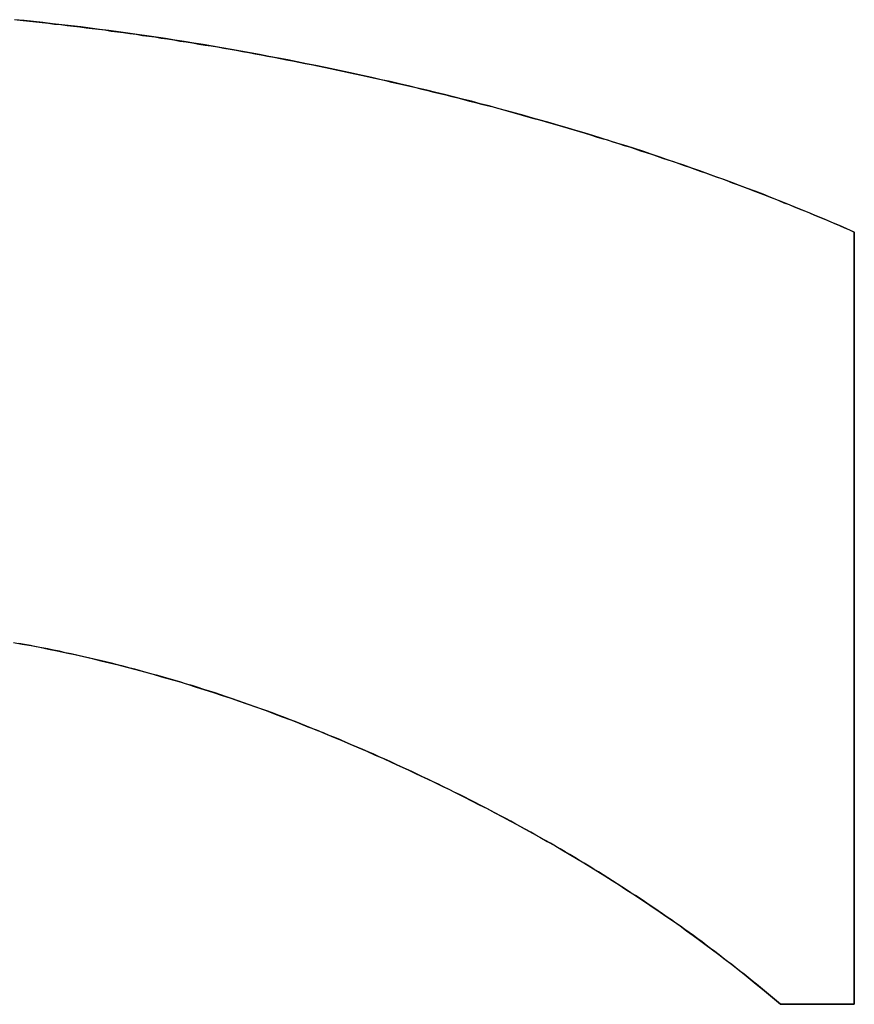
# Model space of a CAD drawing. Extents: x -4.2 to 4.1, y -6.8 to 5.8.
# Tile 173 of 214: x 0.1654 to 0.1963, y -4.0344 to -3.9979. Entities that reach past the tile are written whole.
import ezdxf

# ---------------------------------------------------------------- set-up
doc = ezdxf.new("R2010")
doc.units = 0
doc.layers.get('0').update_dxf_attribs({"linetype": 'CONTINUOUS'})

# ---------------------------------------------------------------- blocks, each defined once
blk = doc.blocks.new('*U1')
for p, q in [((0.196257, -4.005802, 4.435), (0.196257, -4.034368, 4.435)), ((0.196257, -4.005802, 4.435), (0.196257, -4.005802, 4.4349)), ((0.196257, -4.034368, 4.4349), (0.196257, -4.005802, 4.4349)), ((0.196257, -4.034368, 4.435), (0.193522, -4.034368, 4.435)), ((0.193522, -4.034368, 4.435), (0.193522, -4.034368, 4.4349)), ((0.193522, -4.034368, 4.4349), (0.196257, -4.034368, 4.4349))]:
    blk.add_line(p, q)
at = {"extrusion": (-1, 0, 0)}
for p, q in [((0.196257, -4.005802, 4.435), (0.196257, -4.034368, 4.435)), ((0.196257, -4.005802, 4.435), (0.196257, -4.005802, 4.4349)), ((0.196257, -4.034368, 4.4349), (0.196257, -4.005802, 4.4349)), ((0.196257, -4.034368, 4.435), (0.196257, -4.034368, 4.4349))]:
    blk.add_line(p, q, dxfattribs=at)
at = {"extrusion": (0, 1, 0)}
for p, q in [((0.196257, -4.034368, 4.435), (0.193522, -4.034368, 4.435)), ((0.193522, -4.034368, 4.435), (0.193522, -4.034368, 4.4349)), ((0.193522, -4.034368, 4.4349), (0.196257, -4.034368, 4.4349)), ((0.196257, -4.034368, 4.435), (0.196257, -4.034368, 4.4349))]:
    blk.add_line(p, q, dxfattribs=at)
for points in [[(0.165263, -3.99795, 4.435), (0.165495, -3.99797, 4.435), (0.165727, -3.99799, 4.435), (0.16596, -3.99802, 4.435), (0.166192, -3.99804, 4.435), (0.166424, -3.99807, 4.435), (0.166656, -3.9981, 4.435), (0.166888, -3.99812, 4.435), (0.167121, -3.99815, 4.435), (0.167353, -3.99818, 4.435), (0.167585, -3.99821, 4.435), (0.167817, -3.99824, 4.435), (0.168049, -3.99826, 4.435), (0.168281, -3.99829, 4.435), (0.168513, -3.99832, 4.435), (0.168745, -3.99836, 4.435), (0.168977, -3.99839, 4.435), (0.169209, -3.99842, 4.435), (0.169441, -3.99845, 4.435), (0.169673, -3.99848, 4.435), (0.169905, -3.99852, 4.435), (0.170136, -3.99855, 4.435), (0.170368, -3.99858, 4.435), (0.1706, -3.99862, 4.435), (0.170832, -3.99865, 4.435), (0.171064, -3.99869, 4.435), (0.171295, -3.99873, 4.435), (0.171527, -3.99876, 4.435), (0.171759, -3.9988, 4.435), (0.17199, -3.99884, 4.435), (0.172222, -3.99888, 4.435), (0.172454, -3.99891, 4.435), (0.172685, -3.99895, 4.435), (0.172917, -3.99899, 4.435), (0.173149, -3.99903, 4.435), (0.17338, -3.99907, 4.435), (0.173612, -3.99912, 4.435), (0.173843, -3.99916, 4.435), (0.174075, -3.9992, 4.435), (0.174306, -3.99924, 4.435), (0.174537, -3.99929, 4.435), (0.174769, -3.99933, 4.435), (0.175, -3.99937, 4.435), (0.175232, -3.99942, 4.435), (0.175463, -3.99946, 4.435), (0.175694, -3.99951, 4.435), (0.175926, -3.99956, 4.435), (0.176157, -3.9996, 4.435), (0.176388, -3.99965, 4.435), (0.176619, -3.9997, 4.435), (0.17685, -3.99975, 4.435), (0.17708, -3.99979, 4.435), (0.17731, -3.99984, 4.435), (0.177539, -3.99989, 4.435), (0.177768, -3.99994, 4.435), (0.177996, -3.99999, 4.435), (0.178224, -4.00004, 4.435), (0.178451, -4.00009, 4.435), (0.178677, -4.00014, 4.435), (0.178904, -4.00019, 4.435), (0.179129, -4.00025, 4.435), (0.179354, -4.0003, 4.435), (0.179579, -4.00035, 4.435), (0.179803, -4.0004, 4.435), (0.180026, -4.00045, 4.435), (0.18025, -4.00051, 4.435), (0.180472, -4.00056, 4.435), (0.180694, -4.00062, 4.435), (0.180916, -4.00067, 4.435), (0.181137, -4.00072, 4.435), (0.181357, -4.00078, 4.435), (0.181577, -4.00083, 4.435), (0.181797, -4.00089, 4.435), (0.182016, -4.00095, 4.435), (0.182234, -4.001, 4.435), (0.182452, -4.00106, 4.435), (0.182669, -4.00112, 4.435), (0.182886, -4.00117, 4.435), (0.183103, -4.00123, 4.435), (0.183319, -4.00129, 4.435), (0.183534, -4.00135, 4.435), (0.183749, -4.00141, 4.435), (0.183963, -4.00147, 4.435), (0.184177, -4.00153, 4.435), (0.184391, -4.00159, 4.435), (0.184603, -4.00165, 4.435), (0.184816, -4.00171, 4.435), (0.185028, -4.00177, 4.435), (0.185239, -4.00183, 4.435), (0.18545, -4.00189, 4.435), (0.18566, -4.00195, 4.435), (0.18587, -4.00201, 4.435), (0.186079, -4.00208, 4.435), (0.186288, -4.00214, 4.435), (0.186496, -4.0022, 4.435), (0.186704, -4.00227, 4.435), (0.186911, -4.00233, 4.435), (0.187118, -4.00239, 4.435), (0.187324, -4.00246, 4.435), (0.187529, -4.00252, 4.435), (0.187735, -4.00259, 4.435), (0.187939, -4.00265, 4.435), (0.188143, -4.00272, 4.435), (0.188347, -4.00279, 4.435), (0.18855, -4.00285, 4.435), (0.188753, -4.00292, 4.435), (0.188955, -4.00299, 4.435), (0.189157, -4.00306, 4.435), (0.189358, -4.00312, 4.435), (0.189558, -4.00319, 4.435), (0.189758, -4.00326, 4.435), (0.189958, -4.00333, 4.435), (0.190157, -4.0034, 4.435), (0.190355, -4.00347, 4.435), (0.190553, -4.00354, 4.435), (0.190751, -4.00361, 4.435), (0.190948, -4.00368, 4.435), (0.191144, -4.00375, 4.435), (0.19134, -4.00382, 4.435), (0.191536, -4.00389, 4.435), (0.191731, -4.00397, 4.435), (0.191925, -4.00404, 4.435), (0.192119, -4.00411, 4.435), (0.192313, -4.00419, 4.435), (0.192506, -4.00426, 4.435), (0.192698, -4.00433, 4.435), (0.19289, -4.00441, 4.435), (0.193081, -4.00448, 4.435), (0.193272, -4.00456, 4.435), (0.193462, -4.00463, 4.435), (0.193652, -4.00471, 4.435), (0.193842, -4.00478, 4.435), (0.194031, -4.00486, 4.435), (0.194219, -4.00494, 4.435), (0.194407, -4.00501, 4.435), (0.194594, -4.00509, 4.435), (0.194781, -4.00517, 4.435), (0.194967, -4.00525, 4.435), (0.195153, -4.00532, 4.435), (0.195338, -4.0054, 4.435), (0.195523, -4.00548, 4.435), (0.195707, -4.00556, 4.435), (0.195891, -4.00564, 4.435), (0.196074, -4.00572, 4.435), (0.196257, -4.0058, 4.435)], [(0.165263, -3.99795, 4.435), (0.165495, -3.99797, 4.435), (0.165727, -3.99799, 4.435), (0.16596, -3.99802, 4.435), (0.166192, -3.99804, 4.435), (0.166424, -3.99807, 4.435), (0.166656, -3.9981, 4.435), (0.166888, -3.99812, 4.435), (0.167121, -3.99815, 4.435), (0.167353, -3.99818, 4.435), (0.167585, -3.99821, 4.435), (0.167817, -3.99824, 4.435), (0.168049, -3.99826, 4.435), (0.168281, -3.99829, 4.435), (0.168513, -3.99832, 4.435), (0.168745, -3.99836, 4.435), (0.168977, -3.99839, 4.435), (0.169209, -3.99842, 4.435), (0.169441, -3.99845, 4.435), (0.169673, -3.99848, 4.435), (0.169905, -3.99852, 4.435), (0.170136, -3.99855, 4.435), (0.170368, -3.99858, 4.435), (0.1706, -3.99862, 4.435), (0.170832, -3.99865, 4.435), (0.171064, -3.99869, 4.435), (0.171295, -3.99873, 4.435), (0.171527, -3.99876, 4.435), (0.171759, -3.9988, 4.435), (0.17199, -3.99884, 4.435), (0.172222, -3.99888, 4.435), (0.172454, -3.99891, 4.435), (0.172685, -3.99895, 4.435), (0.172917, -3.99899, 4.435), (0.173149, -3.99903, 4.435), (0.17338, -3.99907, 4.435), (0.173612, -3.99912, 4.435), (0.173843, -3.99916, 4.435), (0.174075, -3.9992, 4.435), (0.174306, -3.99924, 4.435), (0.174537, -3.99929, 4.435), (0.174769, -3.99933, 4.435), (0.175, -3.99937, 4.435), (0.175232, -3.99942, 4.435), (0.175463, -3.99946, 4.435), (0.175694, -3.99951, 4.435), (0.175926, -3.99956, 4.435), (0.176157, -3.9996, 4.435), (0.176388, -3.99965, 4.435), (0.176619, -3.9997, 4.435), (0.17685, -3.99975, 4.435), (0.17708, -3.99979, 4.435), (0.17731, -3.99984, 4.435), (0.177539, -3.99989, 4.435), (0.177768, -3.99994, 4.435), (0.177996, -3.99999, 4.435), (0.178224, -4.00004, 4.435), (0.178451, -4.00009, 4.435), (0.178677, -4.00014, 4.435), (0.178904, -4.00019, 4.435), (0.179129, -4.00025, 4.435), (0.179354, -4.0003, 4.435), (0.179579, -4.00035, 4.435), (0.179803, -4.0004, 4.435), (0.180026, -4.00045, 4.435), (0.18025, -4.00051, 4.435), (0.180472, -4.00056, 4.435), (0.180694, -4.00062, 4.435), (0.180916, -4.00067, 4.435), (0.181137, -4.00072, 4.435), (0.181357, -4.00078, 4.435), (0.181577, -4.00083, 4.435), (0.181797, -4.00089, 4.435), (0.182016, -4.00095, 4.435), (0.182234, -4.001, 4.435), (0.182452, -4.00106, 4.435), (0.182669, -4.00112, 4.435), (0.182886, -4.00117, 4.435), (0.183103, -4.00123, 4.435), (0.183319, -4.00129, 4.435), (0.183534, -4.00135, 4.435), (0.183749, -4.00141, 4.435), (0.183963, -4.00147, 4.435), (0.184177, -4.00153, 4.435), (0.184391, -4.00159, 4.435), (0.184603, -4.00165, 4.435), (0.184816, -4.00171, 4.435), (0.185028, -4.00177, 4.435), (0.185239, -4.00183, 4.435), (0.18545, -4.00189, 4.435), (0.18566, -4.00195, 4.435), (0.18587, -4.00201, 4.435), (0.186079, -4.00208, 4.435), (0.186288, -4.00214, 4.435), (0.186496, -4.0022, 4.435), (0.186704, -4.00227, 4.435), (0.186911, -4.00233, 4.435), (0.187118, -4.00239, 4.435), (0.187324, -4.00246, 4.435), (0.187529, -4.00252, 4.435), (0.187735, -4.00259, 4.435), (0.187939, -4.00265, 4.435), (0.188143, -4.00272, 4.435), (0.188347, -4.00279, 4.435), (0.18855, -4.00285, 4.435), (0.188753, -4.00292, 4.435), (0.188955, -4.00299, 4.435), (0.189157, -4.00306, 4.435), (0.189358, -4.00312, 4.435), (0.189558, -4.00319, 4.435), (0.189758, -4.00326, 4.435), (0.189958, -4.00333, 4.435), (0.190157, -4.0034, 4.435), (0.190355, -4.00347, 4.435), (0.190553, -4.00354, 4.435), (0.190751, -4.00361, 4.435), (0.190948, -4.00368, 4.435), (0.191144, -4.00375, 4.435), (0.19134, -4.00382, 4.435), (0.191536, -4.00389, 4.435), (0.191731, -4.00397, 4.435), (0.191925, -4.00404, 4.435), (0.192119, -4.00411, 4.435), (0.192313, -4.00419, 4.435), (0.192506, -4.00426, 4.435), (0.192698, -4.00433, 4.435), (0.19289, -4.00441, 4.435), (0.193081, -4.00448, 4.435), (0.193272, -4.00456, 4.435), (0.193462, -4.00463, 4.435), (0.193652, -4.00471, 4.435), (0.193842, -4.00478, 4.435), (0.194031, -4.00486, 4.435), (0.194219, -4.00494, 4.435), (0.194407, -4.00501, 4.435), (0.194594, -4.00509, 4.435), (0.194781, -4.00517, 4.435), (0.194967, -4.00525, 4.435), (0.195153, -4.00532, 4.435), (0.195338, -4.0054, 4.435), (0.195523, -4.00548, 4.435), (0.195707, -4.00556, 4.435), (0.195891, -4.00564, 4.435), (0.196074, -4.00572, 4.435), (0.196257, -4.0058, 4.435)], [(0.196257, -4.0058, 4.4349), (0.195982, -4.00568, 4.4349), (0.195706, -4.00556, 4.4349), (0.195428, -4.00544, 4.4349), (0.19515, -4.00532, 4.4349), (0.19487, -4.00521, 4.4349), (0.19459, -4.00509, 4.4349), (0.194308, -4.00497, 4.4349), (0.194025, -4.00486, 4.4349), (0.19374, -4.00474, 4.4349), (0.193455, -4.00463, 4.4349), (0.193169, -4.00452, 4.4349), (0.192881, -4.0044, 4.4349), (0.192592, -4.00429, 4.4349), (0.192302, -4.00418, 4.4349), (0.192011, -4.00407, 4.4349), (0.191719, -4.00396, 4.4349), (0.191425, -4.00385, 4.4349), (0.191131, -4.00375, 4.4349), (0.190835, -4.00364, 4.4349), (0.190538, -4.00353, 4.4349), (0.19024, -4.00343, 4.4349), (0.189941, -4.00332, 4.4349), (0.18964, -4.00322, 4.4349), (0.189339, -4.00312, 4.4349), (0.189036, -4.00301, 4.4349), (0.188732, -4.00291, 4.4349), (0.188427, -4.00281, 4.4349), (0.188121, -4.00271, 4.4349), (0.187814, -4.00261, 4.4349), (0.187505, -4.00252, 4.4349), (0.187196, -4.00242, 4.4349), (0.186885, -4.00232, 4.4349), (0.186573, -4.00223, 4.4349), (0.18626, -4.00213, 4.4349), (0.185946, -4.00204, 4.4349), (0.18563, -4.00194, 4.4349), (0.185314, -4.00185, 4.4349), (0.184996, -4.00176, 4.4349), (0.184677, -4.00167, 4.4349), (0.184357, -4.00158, 4.4349), (0.184036, -4.00149, 4.4349), (0.183713, -4.0014, 4.4349), (0.18339, -4.00131, 4.4349), (0.183065, -4.00122, 4.4349), (0.18274, -4.00113, 4.4349), (0.182413, -4.00105, 4.4349), (0.182084, -4.00096, 4.4349), (0.181755, -4.00088, 4.4349), (0.181425, -4.0008, 4.4349), (0.181093, -4.00071, 4.4349), (0.18076, -4.00063, 4.4349), (0.180427, -4.00055, 4.4349), (0.180092, -4.00047, 4.4349), (0.179755, -4.00039, 4.4349), (0.179418, -4.00031, 4.4349), (0.179079, -4.00023, 4.4349), (0.17874, -4.00016, 4.4349), (0.178399, -4.00008, 4.4349), (0.178057, -4, 4.4349), (0.177714, -3.99993, 4.4349), (0.17737, -3.99986, 4.4349), (0.177024, -3.99978, 4.4349), (0.176677, -3.99971, 4.4349), (0.17633, -3.99964, 4.4349), (0.175982, -3.99957, 4.4349), (0.175634, -3.9995, 4.4349), (0.175286, -3.99943, 4.4349), (0.174938, -3.99936, 4.4349), (0.17459, -3.9993, 4.4349), (0.174242, -3.99923, 4.4349), (0.173894, -3.99917, 4.4349), (0.173546, -3.9991, 4.4349), (0.173198, -3.99904, 4.4349), (0.17285, -3.99898, 4.4349), (0.172501, -3.99892, 4.4349), (0.172153, -3.99886, 4.4349), (0.171804, -3.99881, 4.4349), (0.171456, -3.99875, 4.4349), (0.171107, -3.9987, 4.4349), (0.170759, -3.99864, 4.4349), (0.17041, -3.99859, 4.4349), (0.170062, -3.99854, 4.4349), (0.169713, -3.99849, 4.4349), (0.169364, -3.99844, 4.4349), (0.169015, -3.99839, 4.4349), (0.168666, -3.99834, 4.4349), (0.168318, -3.9983, 4.4349), (0.167969, -3.99825, 4.4349), (0.16762, -3.99821, 4.4349), (0.167271, -3.99817, 4.4349), (0.166921, -3.99813, 4.4349), (0.166572, -3.99809, 4.4349), (0.166223, -3.99805, 4.4349), (0.165874, -3.99801, 4.4349), (0.165524, -3.99797, 4.4349), (0.165175, -3.99794, 4.4349)], [(0.196257, -4.0058, 4.4349), (0.195982, -4.00568, 4.4349), (0.195706, -4.00556, 4.4349), (0.195428, -4.00544, 4.4349), (0.19515, -4.00532, 4.4349), (0.19487, -4.00521, 4.4349), (0.19459, -4.00509, 4.4349), (0.194308, -4.00497, 4.4349), (0.194025, -4.00486, 4.4349), (0.19374, -4.00474, 4.4349), (0.193455, -4.00463, 4.4349), (0.193169, -4.00452, 4.4349), (0.192881, -4.0044, 4.4349), (0.192592, -4.00429, 4.4349), (0.192302, -4.00418, 4.4349), (0.192011, -4.00407, 4.4349), (0.191719, -4.00396, 4.4349), (0.191425, -4.00385, 4.4349), (0.191131, -4.00375, 4.4349), (0.190835, -4.00364, 4.4349), (0.190538, -4.00353, 4.4349), (0.19024, -4.00343, 4.4349), (0.189941, -4.00332, 4.4349), (0.18964, -4.00322, 4.4349), (0.189339, -4.00312, 4.4349), (0.189036, -4.00301, 4.4349), (0.188732, -4.00291, 4.4349), (0.188427, -4.00281, 4.4349), (0.188121, -4.00271, 4.4349), (0.187814, -4.00261, 4.4349), (0.187505, -4.00252, 4.4349), (0.187196, -4.00242, 4.4349), (0.186885, -4.00232, 4.4349), (0.186573, -4.00223, 4.4349), (0.18626, -4.00213, 4.4349), (0.185946, -4.00204, 4.4349), (0.18563, -4.00194, 4.4349), (0.185314, -4.00185, 4.4349), (0.184996, -4.00176, 4.4349), (0.184677, -4.00167, 4.4349), (0.184357, -4.00158, 4.4349), (0.184036, -4.00149, 4.4349), (0.183713, -4.0014, 4.4349), (0.18339, -4.00131, 4.4349), (0.183065, -4.00122, 4.4349), (0.18274, -4.00113, 4.4349), (0.182413, -4.00105, 4.4349), (0.182084, -4.00096, 4.4349), (0.181755, -4.00088, 4.4349), (0.181425, -4.0008, 4.4349), (0.181093, -4.00071, 4.4349), (0.18076, -4.00063, 4.4349), (0.180427, -4.00055, 4.4349), (0.180092, -4.00047, 4.4349), (0.179755, -4.00039, 4.4349), (0.179418, -4.00031, 4.4349), (0.179079, -4.00023, 4.4349), (0.17874, -4.00016, 4.4349), (0.178399, -4.00008, 4.4349), (0.178057, -4, 4.4349), (0.177714, -3.99993, 4.4349), (0.17737, -3.99986, 4.4349), (0.177024, -3.99978, 4.4349), (0.176677, -3.99971, 4.4349), (0.17633, -3.99964, 4.4349), (0.175982, -3.99957, 4.4349), (0.175634, -3.9995, 4.4349), (0.175286, -3.99943, 4.4349), (0.174938, -3.99936, 4.4349), (0.17459, -3.9993, 4.4349), (0.174242, -3.99923, 4.4349), (0.173894, -3.99917, 4.4349), (0.173546, -3.9991, 4.4349), (0.173198, -3.99904, 4.4349), (0.17285, -3.99898, 4.4349), (0.172501, -3.99892, 4.4349), (0.172153, -3.99886, 4.4349), (0.171804, -3.99881, 4.4349), (0.171456, -3.99875, 4.4349), (0.171107, -3.9987, 4.4349), (0.170759, -3.99864, 4.4349), (0.17041, -3.99859, 4.4349), (0.170062, -3.99854, 4.4349), (0.169713, -3.99849, 4.4349), (0.169364, -3.99844, 4.4349), (0.169015, -3.99839, 4.4349), (0.168666, -3.99834, 4.4349), (0.168318, -3.9983, 4.4349), (0.167969, -3.99825, 4.4349), (0.16762, -3.99821, 4.4349), (0.167271, -3.99817, 4.4349), (0.166921, -3.99813, 4.4349), (0.166572, -3.99809, 4.4349), (0.166223, -3.99805, 4.4349), (0.165874, -3.99801, 4.4349), (0.165524, -3.99797, 4.4349), (0.165175, -3.99794, 4.4349)], [(0.193522, -4.03437, 4.435), (0.193375, -4.03424, 4.435), (0.193227, -4.03412, 4.435), (0.193079, -4.03399, 4.435), (0.192931, -4.03387, 4.435), (0.192781, -4.03375, 4.435), (0.192631, -4.03362, 4.435), (0.192481, -4.0335, 4.435), (0.192329, -4.03338, 4.435), (0.192177, -4.03326, 4.435), (0.192024, -4.03314, 4.435), (0.191871, -4.03302, 4.435), (0.191717, -4.0329, 4.435), (0.191562, -4.03278, 4.435), (0.191407, -4.03266, 4.435), (0.191251, -4.03254, 4.435), (0.191094, -4.03242, 4.435), (0.190937, -4.0323, 4.435), (0.190779, -4.03218, 4.435), (0.19062, -4.03206, 4.435), (0.190461, -4.03195, 4.435), (0.190301, -4.03183, 4.435), (0.19014, -4.03171, 4.435), (0.189979, -4.0316, 4.435), (0.189817, -4.03148, 4.435), (0.189654, -4.03137, 4.435), (0.189491, -4.03125, 4.435), (0.189327, -4.03114, 4.435), (0.189162, -4.03102, 4.435), (0.188996, -4.03091, 4.435), (0.18883, -4.0308, 4.435), (0.188664, -4.03069, 4.435), (0.188496, -4.03057, 4.435), (0.188328, -4.03046, 4.435), (0.18816, -4.03035, 4.435), (0.18799, -4.03024, 4.435), (0.18782, -4.03013, 4.435), (0.187649, -4.03002, 4.435), (0.187478, -4.02991, 4.435), (0.187306, -4.0298, 4.435), (0.187133, -4.02969, 4.435), (0.18696, -4.02958, 4.435), (0.186786, -4.02947, 4.435), (0.186611, -4.02937, 4.435), (0.186436, -4.02926, 4.435), (0.18626, -4.02915, 4.435), (0.186083, -4.02905, 4.435), (0.185906, -4.02894, 4.435), (0.185728, -4.02883, 4.435), (0.185549, -4.02873, 4.435), (0.18537, -4.02862, 4.435), (0.18519, -4.02852, 4.435), (0.185009, -4.02841, 4.435), (0.184828, -4.02831, 4.435), (0.184646, -4.02821, 4.435), (0.184463, -4.02811, 4.435), (0.18428, -4.028, 4.435), (0.184096, -4.0279, 4.435), (0.183911, -4.0278, 4.435), (0.183725, -4.0277, 4.435), (0.183539, -4.0276, 4.435), (0.183353, -4.0275, 4.435), (0.183165, -4.0274, 4.435), (0.182977, -4.0273, 4.435), (0.182789, -4.0272, 4.435), (0.182599, -4.0271, 4.435), (0.182409, -4.027, 4.435), (0.182219, -4.0269, 4.435), (0.182027, -4.02681, 4.435), (0.181835, -4.02671, 4.435), (0.181643, -4.02661, 4.435), (0.181449, -4.02652, 4.435), (0.181255, -4.02642, 4.435), (0.18106, -4.02633, 4.435), (0.180865, -4.02623, 4.435), (0.180669, -4.02614, 4.435), (0.180472, -4.02604, 4.435), (0.180275, -4.02595, 4.435), (0.180077, -4.02586, 4.435), (0.179878, -4.02576, 4.435), (0.179679, -4.02567, 4.435), (0.179479, -4.02558, 4.435), (0.179278, -4.02549, 4.435), (0.179077, -4.02539, 4.435), (0.178875, -4.0253, 4.435), (0.178672, -4.02521, 4.435), (0.178469, -4.02512, 4.435), (0.178265, -4.02503, 4.435), (0.17806, -4.02494, 4.435), (0.177855, -4.02486, 4.435), (0.177649, -4.02477, 4.435), (0.177442, -4.02468, 4.435), (0.177235, -4.02459, 4.435), (0.177027, -4.0245, 4.435), (0.176818, -4.02442, 4.435), (0.176609, -4.02433, 4.435), (0.176399, -4.02425, 4.435), (0.176189, -4.02416, 4.435), (0.175978, -4.02408, 4.435), (0.175768, -4.02399, 4.435), (0.175558, -4.02391, 4.435), (0.175347, -4.02383, 4.435), (0.175136, -4.02375, 4.435), (0.174925, -4.02367, 4.435), (0.174715, -4.02359, 4.435), (0.174504, -4.02351, 4.435), (0.174292, -4.02344, 4.435), (0.174081, -4.02336, 4.435), (0.17387, -4.02329, 4.435), (0.173658, -4.02321, 4.435), (0.173447, -4.02314, 4.435), (0.173235, -4.02307, 4.435), (0.173023, -4.02299, 4.435), (0.172811, -4.02292, 4.435), (0.172599, -4.02285, 4.435), (0.172387, -4.02278, 4.435), (0.172175, -4.02272, 4.435), (0.171963, -4.02265, 4.435), (0.17175, -4.02258, 4.435), (0.171538, -4.02252, 4.435), (0.171325, -4.02245, 4.435), (0.171112, -4.02239, 4.435), (0.170899, -4.02233, 4.435), (0.170686, -4.02227, 4.435), (0.170473, -4.02221, 4.435), (0.17026, -4.02215, 4.435), (0.170047, -4.02209, 4.435), (0.169833, -4.02203, 4.435), (0.169619, -4.02197, 4.435), (0.169406, -4.02192, 4.435), (0.169192, -4.02186, 4.435), (0.168978, -4.02181, 4.435), (0.168764, -4.02175, 4.435), (0.16855, -4.0217, 4.435), (0.168336, -4.02165, 4.435), (0.168121, -4.0216, 4.435), (0.167907, -4.02155, 4.435), (0.167692, -4.0215, 4.435), (0.167478, -4.02145, 4.435), (0.167263, -4.0214, 4.435), (0.167048, -4.02136, 4.435), (0.166833, -4.02131, 4.435), (0.166618, -4.02127, 4.435), (0.166403, -4.02122, 4.435), (0.166187, -4.02118, 4.435), (0.165972, -4.02114, 4.435), (0.165756, -4.0211, 4.435), (0.165541, -4.02106, 4.435), (0.165325, -4.02102, 4.435)], [(0.193522, -4.03437, 4.435), (0.193375, -4.03424, 4.435), (0.193227, -4.03412, 4.435), (0.193079, -4.03399, 4.435), (0.192931, -4.03387, 4.435), (0.192781, -4.03375, 4.435), (0.192631, -4.03362, 4.435), (0.192481, -4.0335, 4.435), (0.192329, -4.03338, 4.435), (0.192177, -4.03326, 4.435), (0.192024, -4.03314, 4.435), (0.191871, -4.03302, 4.435), (0.191717, -4.0329, 4.435), (0.191562, -4.03278, 4.435), (0.191407, -4.03266, 4.435), (0.191251, -4.03254, 4.435), (0.191094, -4.03242, 4.435), (0.190937, -4.0323, 4.435), (0.190779, -4.03218, 4.435), (0.19062, -4.03206, 4.435), (0.190461, -4.03195, 4.435), (0.190301, -4.03183, 4.435), (0.19014, -4.03171, 4.435), (0.189979, -4.0316, 4.435), (0.189817, -4.03148, 4.435), (0.189654, -4.03137, 4.435), (0.189491, -4.03125, 4.435), (0.189327, -4.03114, 4.435), (0.189162, -4.03102, 4.435), (0.188996, -4.03091, 4.435), (0.18883, -4.0308, 4.435), (0.188664, -4.03069, 4.435), (0.188496, -4.03057, 4.435), (0.188328, -4.03046, 4.435), (0.18816, -4.03035, 4.435), (0.18799, -4.03024, 4.435), (0.18782, -4.03013, 4.435), (0.187649, -4.03002, 4.435), (0.187478, -4.02991, 4.435), (0.187306, -4.0298, 4.435), (0.187133, -4.02969, 4.435), (0.18696, -4.02958, 4.435), (0.186786, -4.02947, 4.435), (0.186611, -4.02937, 4.435), (0.186436, -4.02926, 4.435), (0.18626, -4.02915, 4.435), (0.186083, -4.02905, 4.435), (0.185906, -4.02894, 4.435), (0.185728, -4.02883, 4.435), (0.185549, -4.02873, 4.435), (0.18537, -4.02862, 4.435), (0.18519, -4.02852, 4.435), (0.185009, -4.02841, 4.435), (0.184828, -4.02831, 4.435), (0.184646, -4.02821, 4.435), (0.184463, -4.02811, 4.435), (0.18428, -4.028, 4.435), (0.184096, -4.0279, 4.435), (0.183911, -4.0278, 4.435), (0.183725, -4.0277, 4.435), (0.183539, -4.0276, 4.435), (0.183353, -4.0275, 4.435), (0.183165, -4.0274, 4.435), (0.182977, -4.0273, 4.435), (0.182789, -4.0272, 4.435), (0.182599, -4.0271, 4.435), (0.182409, -4.027, 4.435), (0.182219, -4.0269, 4.435), (0.182027, -4.02681, 4.435), (0.181835, -4.02671, 4.435), (0.181643, -4.02661, 4.435), (0.181449, -4.02652, 4.435), (0.181255, -4.02642, 4.435), (0.18106, -4.02633, 4.435), (0.180865, -4.02623, 4.435), (0.180669, -4.02614, 4.435), (0.180472, -4.02604, 4.435), (0.180275, -4.02595, 4.435), (0.180077, -4.02586, 4.435), (0.179878, -4.02576, 4.435), (0.179679, -4.02567, 4.435), (0.179479, -4.02558, 4.435), (0.179278, -4.02549, 4.435), (0.179077, -4.02539, 4.435), (0.178875, -4.0253, 4.435), (0.178672, -4.02521, 4.435), (0.178469, -4.02512, 4.435), (0.178265, -4.02503, 4.435), (0.17806, -4.02494, 4.435), (0.177855, -4.02486, 4.435), (0.177649, -4.02477, 4.435), (0.177442, -4.02468, 4.435), (0.177235, -4.02459, 4.435), (0.177027, -4.0245, 4.435), (0.176818, -4.02442, 4.435), (0.176609, -4.02433, 4.435), (0.176399, -4.02425, 4.435), (0.176189, -4.02416, 4.435), (0.175978, -4.02408, 4.435), (0.175768, -4.02399, 4.435), (0.175558, -4.02391, 4.435), (0.175347, -4.02383, 4.435), (0.175136, -4.02375, 4.435), (0.174925, -4.02367, 4.435), (0.174715, -4.02359, 4.435), (0.174504, -4.02351, 4.435), (0.174292, -4.02344, 4.435), (0.174081, -4.02336, 4.435), (0.17387, -4.02329, 4.435), (0.173658, -4.02321, 4.435), (0.173447, -4.02314, 4.435), (0.173235, -4.02307, 4.435), (0.173023, -4.02299, 4.435), (0.172811, -4.02292, 4.435), (0.172599, -4.02285, 4.435), (0.172387, -4.02278, 4.435), (0.172175, -4.02272, 4.435), (0.171963, -4.02265, 4.435), (0.17175, -4.02258, 4.435), (0.171538, -4.02252, 4.435), (0.171325, -4.02245, 4.435), (0.171112, -4.02239, 4.435), (0.170899, -4.02233, 4.435), (0.170686, -4.02227, 4.435), (0.170473, -4.02221, 4.435), (0.17026, -4.02215, 4.435), (0.170047, -4.02209, 4.435), (0.169833, -4.02203, 4.435), (0.169619, -4.02197, 4.435), (0.169406, -4.02192, 4.435), (0.169192, -4.02186, 4.435), (0.168978, -4.02181, 4.435), (0.168764, -4.02175, 4.435), (0.16855, -4.0217, 4.435), (0.168336, -4.02165, 4.435), (0.168121, -4.0216, 4.435), (0.167907, -4.02155, 4.435), (0.167692, -4.0215, 4.435), (0.167478, -4.02145, 4.435), (0.167263, -4.0214, 4.435), (0.167048, -4.02136, 4.435), (0.166833, -4.02131, 4.435), (0.166618, -4.02127, 4.435), (0.166403, -4.02122, 4.435), (0.166187, -4.02118, 4.435), (0.165972, -4.02114, 4.435), (0.165756, -4.0211, 4.435), (0.165541, -4.02106, 4.435), (0.165325, -4.02102, 4.435)], [(0.165133, -4.02098, 4.4349), (0.165457, -4.02104, 4.4349), (0.165782, -4.0211, 4.4349), (0.166106, -4.02116, 4.4349), (0.16643, -4.02123, 4.4349), (0.166753, -4.02129, 4.4349), (0.167077, -4.02136, 4.4349), (0.1674, -4.02143, 4.4349), (0.167723, -4.0215, 4.4349), (0.168045, -4.02158, 4.4349), (0.168368, -4.02166, 4.4349), (0.16869, -4.02173, 4.4349), (0.169012, -4.02181, 4.4349), (0.169333, -4.0219, 4.4349), (0.169655, -4.02198, 4.4349), (0.169976, -4.02207, 4.4349), (0.170297, -4.02216, 4.4349), (0.170617, -4.02225, 4.4349), (0.170938, -4.02234, 4.4349), (0.171258, -4.02243, 4.4349), (0.171578, -4.02253, 4.4349), (0.171897, -4.02263, 4.4349), (0.172217, -4.02273, 4.4349), (0.172536, -4.02283, 4.4349), (0.172855, -4.02294, 4.4349), (0.173173, -4.02304, 4.4349), (0.173492, -4.02315, 4.4349), (0.17381, -4.02326, 4.4349), (0.174128, -4.02338, 4.4349), (0.174445, -4.02349, 4.4349), (0.174763, -4.02361, 4.4349), (0.17508, -4.02373, 4.4349), (0.175397, -4.02385, 4.4349), (0.175713, -4.02397, 4.4349), (0.17603, -4.0241, 4.4349), (0.176346, -4.02422, 4.4349), (0.176661, -4.02435, 4.4349), (0.176976, -4.02448, 4.4349), (0.177289, -4.02461, 4.4349), (0.1776, -4.02475, 4.4349), (0.17791, -4.02488, 4.4349), (0.178218, -4.02501, 4.4349), (0.178525, -4.02515, 4.4349), (0.17883, -4.02528, 4.4349), (0.179134, -4.02542, 4.4349), (0.179436, -4.02556, 4.4349), (0.179737, -4.0257, 4.4349), (0.180036, -4.02584, 4.4349), (0.180334, -4.02598, 4.4349), (0.18063, -4.02612, 4.4349), (0.180925, -4.02626, 4.4349), (0.181218, -4.0264, 4.4349), (0.18151, -4.02655, 4.4349), (0.1818, -4.02669, 4.4349), (0.182089, -4.02684, 4.4349), (0.182376, -4.02699, 4.4349), (0.182662, -4.02713, 4.4349), (0.182946, -4.02728, 4.4349), (0.183229, -4.02743, 4.4349), (0.18351, -4.02758, 4.4349), (0.18379, -4.02773, 4.4349), (0.184068, -4.02789, 4.4349), (0.184345, -4.02804, 4.4349), (0.18462, -4.02819, 4.4349), (0.184893, -4.02835, 4.4349), (0.185166, -4.0285, 4.4349), (0.185436, -4.02866, 4.4349), (0.185705, -4.02882, 4.4349), (0.185973, -4.02898, 4.4349), (0.186239, -4.02914, 4.4349), (0.186504, -4.0293, 4.4349), (0.186767, -4.02946, 4.4349), (0.187028, -4.02962, 4.4349), (0.187288, -4.02979, 4.4349), (0.187547, -4.02995, 4.4349), (0.187804, -4.03012, 4.4349), (0.18806, -4.03028, 4.4349), (0.188314, -4.03045, 4.4349), (0.188566, -4.03062, 4.4349), (0.188817, -4.03079, 4.4349), (0.189067, -4.03096, 4.4349), (0.189315, -4.03113, 4.4349), (0.189561, -4.0313, 4.4349), (0.189806, -4.03147, 4.4349), (0.19005, -4.03165, 4.4349), (0.190292, -4.03182, 4.4349), (0.190532, -4.032, 4.4349), (0.190771, -4.03218, 4.4349), (0.191009, -4.03235, 4.4349), (0.191245, -4.03253, 4.4349), (0.191479, -4.03271, 4.4349), (0.191712, -4.03289, 4.4349), (0.191944, -4.03307, 4.4349), (0.192174, -4.03326, 4.4349), (0.192402, -4.03344, 4.4349), (0.192629, -4.03362, 4.4349), (0.192854, -4.03381, 4.4349), (0.193078, -4.03399, 4.4349), (0.193301, -4.03418, 4.4349), (0.193522, -4.03437, 4.4349)], [(0.165133, -4.02098, 4.4349), (0.165457, -4.02104, 4.4349), (0.165782, -4.0211, 4.4349), (0.166106, -4.02116, 4.4349), (0.16643, -4.02123, 4.4349), (0.166753, -4.02129, 4.4349), (0.167077, -4.02136, 4.4349), (0.1674, -4.02143, 4.4349), (0.167723, -4.0215, 4.4349), (0.168045, -4.02158, 4.4349), (0.168368, -4.02166, 4.4349), (0.16869, -4.02173, 4.4349), (0.169012, -4.02181, 4.4349), (0.169333, -4.0219, 4.4349), (0.169655, -4.02198, 4.4349), (0.169976, -4.02207, 4.4349), (0.170297, -4.02216, 4.4349), (0.170617, -4.02225, 4.4349), (0.170938, -4.02234, 4.4349), (0.171258, -4.02243, 4.4349), (0.171578, -4.02253, 4.4349), (0.171897, -4.02263, 4.4349), (0.172217, -4.02273, 4.4349), (0.172536, -4.02283, 4.4349), (0.172855, -4.02294, 4.4349), (0.173173, -4.02304, 4.4349), (0.173492, -4.02315, 4.4349), (0.17381, -4.02326, 4.4349), (0.174128, -4.02338, 4.4349), (0.174445, -4.02349, 4.4349), (0.174763, -4.02361, 4.4349), (0.17508, -4.02373, 4.4349), (0.175397, -4.02385, 4.4349), (0.175713, -4.02397, 4.4349), (0.17603, -4.0241, 4.4349), (0.176346, -4.02422, 4.4349), (0.176661, -4.02435, 4.4349), (0.176976, -4.02448, 4.4349), (0.177289, -4.02461, 4.4349), (0.1776, -4.02475, 4.4349), (0.17791, -4.02488, 4.4349), (0.178218, -4.02501, 4.4349), (0.178525, -4.02515, 4.4349), (0.17883, -4.02528, 4.4349), (0.179134, -4.02542, 4.4349), (0.179436, -4.02556, 4.4349), (0.179737, -4.0257, 4.4349), (0.180036, -4.02584, 4.4349), (0.180334, -4.02598, 4.4349), (0.18063, -4.02612, 4.4349), (0.180925, -4.02626, 4.4349), (0.181218, -4.0264, 4.4349), (0.18151, -4.02655, 4.4349), (0.1818, -4.02669, 4.4349), (0.182089, -4.02684, 4.4349), (0.182376, -4.02699, 4.4349), (0.182662, -4.02713, 4.4349), (0.182946, -4.02728, 4.4349), (0.183229, -4.02743, 4.4349), (0.18351, -4.02758, 4.4349), (0.18379, -4.02773, 4.4349), (0.184068, -4.02789, 4.4349), (0.184345, -4.02804, 4.4349), (0.18462, -4.02819, 4.4349), (0.184893, -4.02835, 4.4349), (0.185166, -4.0285, 4.4349), (0.185436, -4.02866, 4.4349), (0.185705, -4.02882, 4.4349), (0.185973, -4.02898, 4.4349), (0.186239, -4.02914, 4.4349), (0.186504, -4.0293, 4.4349), (0.186767, -4.02946, 4.4349), (0.187028, -4.02962, 4.4349), (0.187288, -4.02979, 4.4349), (0.187547, -4.02995, 4.4349), (0.187804, -4.03012, 4.4349), (0.18806, -4.03028, 4.4349), (0.188314, -4.03045, 4.4349), (0.188566, -4.03062, 4.4349), (0.188817, -4.03079, 4.4349), (0.189067, -4.03096, 4.4349), (0.189315, -4.03113, 4.4349), (0.189561, -4.0313, 4.4349), (0.189806, -4.03147, 4.4349), (0.19005, -4.03165, 4.4349), (0.190292, -4.03182, 4.4349), (0.190532, -4.032, 4.4349), (0.190771, -4.03218, 4.4349), (0.191009, -4.03235, 4.4349), (0.191245, -4.03253, 4.4349), (0.191479, -4.03271, 4.4349), (0.191712, -4.03289, 4.4349), (0.191944, -4.03307, 4.4349), (0.192174, -4.03326, 4.4349), (0.192402, -4.03344, 4.4349), (0.192629, -4.03362, 4.4349), (0.192854, -4.03381, 4.4349), (0.193078, -4.03399, 4.4349), (0.193301, -4.03418, 4.4349), (0.193522, -4.03437, 4.4349)]]:
    blk.add_polyline3d(points)

msp = doc.modelspace()

# ---------------------------------------------------------------- block references
msp.add_blockref('*U1', (0, 0))

doc.saveas('drawing.dxf')
